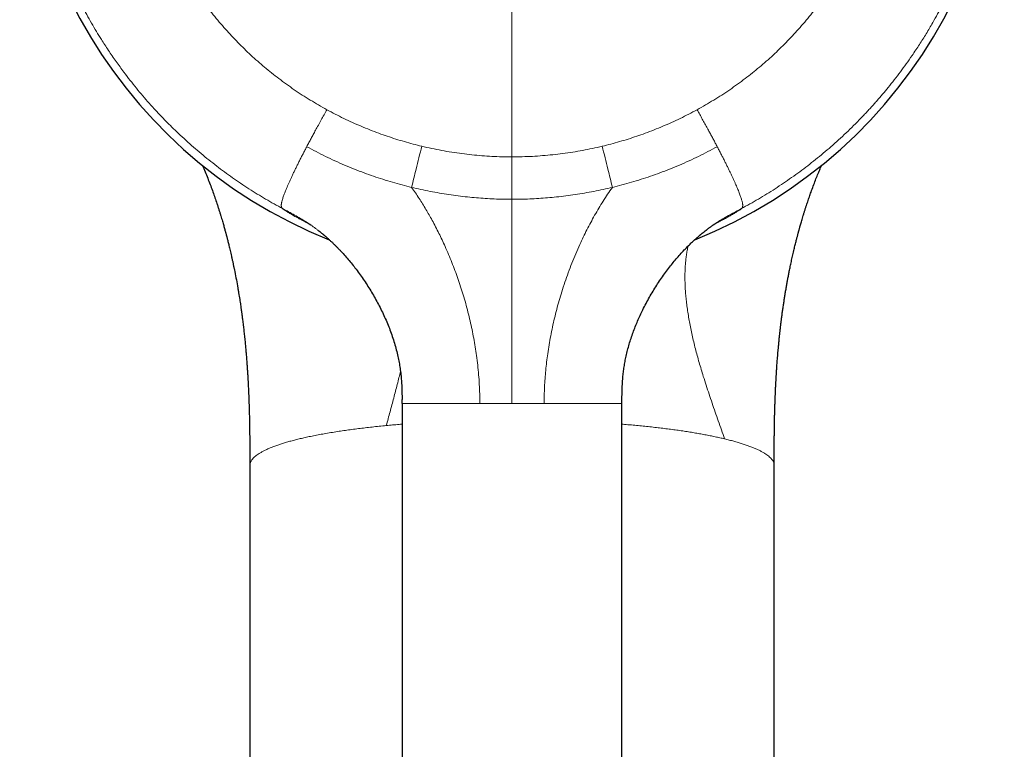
# Model space of a CAD drawing. Header units: millimetres. Extents: x 8 to 817, y 12 to 837.
# Tile 2 of 70: x 360 to 418, y 237 to 280. Entities that reach past the tile are written whole.
import ezdxf

# ---------------------------------------------------------------- set-up
doc = ezdxf.new("R2010")
doc.units = ezdxf.units.MM

msp = doc.modelspace()

# ---------------------------------------------------------------- linework, layer by layer
at = {"color": 252, "linetype": 'Continuous', "lineweight": 0}
for p, q in [((389.029, 272.186), (389.029, 316.357)), ((389.029, 272.186), (389.029, 269.679)), ((389.029, 269.679), (389.029, 257.61))]:
    msp.add_line(p, q, dxfattribs=at)
at = {"color": 7, "linetype": 'Continuous', "lineweight": 30}
for p, q in [((382.529, 257.61), (382.529, 257.851)), ((395.529, 257.61), (395.53, 257.851)), ((382.529, 257.61), (382.529, 185.82)), ((395.529, 185.82), (395.529, 257.61)), ((373.529, 253.945), (373.529, 181.266)), ((404.529, 181.266), (404.529, 253.945))]:
    msp.add_line(p, q, dxfattribs=at)
msp.add_arc((389.029, 294.31), 29.1, 291.78167, 248.20919, dxfattribs=at)
at = {"color": 252, "linetype": 'Continuous', "lineweight": 0}
for points, knots in [([(375.47, 269.128), (375.302, 269.219), (374.966, 269.402), (374.466, 269.691), (373.97, 269.99), (373.477, 270.301), (372.991, 270.622), (372.511, 270.952), (372.039, 271.292), (371.571, 271.644), (371.109, 272.006), (370.651, 272.38), (370.199, 272.766), (369.752, 273.163), (369.329, 273.555), (368.93, 273.94), (368.651, 274.219), (368.471, 274.404), (368.387, 274.49), (368.304, 274.577), (368.221, 274.664), (368.138, 274.751), (368.056, 274.84), (367.87, 275.039), (367.583, 275.356), (367.201, 275.795), (366.825, 276.246), (366.454, 276.709), (366.133, 277.128), (365.857, 277.5), (365.626, 277.822), (365.398, 278.149), (365.176, 278.477), (364.963, 278.8), (364.725, 279.173), (364.461, 279.601), (364.171, 280.094), (363.887, 280.598), (363.622, 281.094), (363.374, 281.58), (363.152, 282.035), (363.002, 282.354), (362.921, 282.534), (362.895, 282.59), (362.87, 282.646), (362.844, 282.703), (362.819, 282.76), (362.74, 282.937), (362.61, 283.24), (362.431, 283.672), (362.257, 284.114), (362.087, 284.567), (361.923, 285.031), (361.77, 285.485), (361.629, 285.93), (361.499, 286.363), (361.405, 286.695), (361.343, 286.921), (361.311, 287.04), (361.28, 287.159), (361.251, 287.27), (361.201, 287.467), (361.135, 287.736), (361.053, 288.09), (360.977, 288.438), (360.903, 288.797), (360.832, 289.167), (360.764, 289.547), (360.702, 289.922), (360.646, 290.291), (360.596, 290.652), (360.555, 290.979), (360.522, 291.27), (360.497, 291.512), (360.48, 291.68), (360.472, 291.772), (360.47, 291.797), (360.467, 291.823), (360.465, 291.848), (360.463, 291.874), (360.46, 291.899), (360.454, 291.975), (360.443, 292.105), (360.428, 292.295), (360.414, 292.498), (360.401, 292.714), (360.388, 292.944), (360.377, 293.187), (360.369, 293.393), (360.364, 293.558), (360.36, 293.678), (360.358, 293.801), (360.355, 293.926), (360.353, 294.054), (360.352, 294.185), (360.351, 294.361), (360.352, 294.576), (360.354, 294.823), (360.359, 295.057), (360.365, 295.276), (360.372, 295.481), (360.38, 295.674), (360.388, 295.855), (360.397, 296.025), (360.407, 296.182), (360.416, 296.322), (360.424, 296.444), (360.43, 296.523), (360.434, 296.567), (360.434, 296.58), (360.435, 296.592), (360.436, 296.605), (360.437, 296.617), (360.438, 296.63), (360.442, 296.682), (360.453, 296.817), (360.472, 297.031), (360.503, 297.346), (360.543, 297.715), (360.595, 298.134), (360.651, 298.541), (360.712, 298.936), (360.776, 299.32), (360.841, 299.678), (360.905, 300.011), (360.969, 300.319), (361.04, 300.649), (361.095, 300.888), (361.131, 301.04), (361.14, 301.076), (361.149, 301.113), (361.157, 301.149), (361.166, 301.185), (361.175, 301.221), (361.184, 301.257), (361.232, 301.452), (361.322, 301.803), (361.462, 302.306), (361.608, 302.798), (361.76, 303.28), (361.918, 303.75), (362.064, 304.161), (362.195, 304.515), (362.309, 304.814), (362.426, 305.108), (362.544, 305.397), (362.668, 305.691), (362.8, 305.994), (362.976, 306.386), (363.194, 306.852), (363.458, 307.385), (363.73, 307.906), (363.997, 308.395), (364.259, 308.854), (364.449, 309.173), (364.575, 309.378), (364.633, 309.472), (364.691, 309.566), (364.749, 309.66), (364.808, 309.753), (364.867, 309.845), (365.017, 310.079), (365.262, 310.449), (365.608, 310.95), (365.961, 311.439), (366.321, 311.916), (366.662, 312.348), (366.981, 312.739), (367.277, 313.089), (367.578, 313.433), (367.889, 313.778), (368.237, 314.152), (368.624, 314.551), (369.044, 314.968), (369.47, 315.374), (369.885, 315.752), (370.286, 316.105), (370.579, 316.354), (370.778, 316.518), (370.88, 316.602), (370.983, 316.686), (371.085, 316.769), (371.188, 316.851), (371.418, 317.033), (371.778, 317.309), (372.272, 317.673), (372.772, 318.025), (373.277, 318.365), (373.785, 318.691), (374.294, 319.003), (374.804, 319.302), (375.319, 319.589), (375.838, 319.864), (376.36, 320.128), (376.885, 320.38), (377.414, 320.62), (377.848, 320.807), (378.185, 320.947), (378.425, 321.044), (378.665, 321.138), (378.906, 321.23), (379.147, 321.32), (379.388, 321.407), (379.74, 321.531), (380.204, 321.686), (380.781, 321.866), (381.362, 322.034), (381.946, 322.19), (382.528, 322.331), (383.11, 322.46), (383.689, 322.576), (384.27, 322.68), (384.856, 322.773), (385.448, 322.853), (386.044, 322.922), (386.641, 322.978), (387.238, 323.022), (387.835, 323.053), (388.432, 323.072), (388.83, 323.075), (389.029, 323.076)], [0, 0, 0, 0, 0.007505, 0.015055, 0.022648, 0.030286, 0.037968, 0.045556, 0.053186, 0.06086, 0.068577, 0.076337, 0.08414, 0.091986, 0.099875, 0.106854, 0.113866, 0.115445, 0.117025, 0.118607, 0.120191, 0.121777, 0.123364, 0.124953, 0.132544, 0.140207, 0.147941, 0.155746, 0.163623, 0.16882, 0.174047, 0.179304, 0.184593, 0.189706, 0.194618, 0.202066, 0.209612, 0.217256, 0.224996, 0.231889, 0.238856, 0.245051, 0.245866, 0.246682, 0.2475, 0.248318, 0.249138, 0.249958, 0.256028, 0.262206, 0.268493, 0.274887, 0.28139, 0.288001, 0.293908, 0.299899, 0.305975, 0.307592, 0.309216, 0.310846, 0.312476, 0.313759, 0.318912, 0.323493, 0.328208, 0.333057, 0.338039, 0.343156, 0.348407, 0.353138, 0.357973, 0.362912, 0.366229, 0.369591, 0.372586, 0.372925, 0.373264, 0.373603, 0.373943, 0.374283, 0.374624, 0.374965, 0.377303, 0.379819, 0.382514, 0.385386, 0.388436, 0.391664, 0.395071, 0.396626, 0.398216, 0.39984, 0.401499, 0.403192, 0.404919, 0.406723, 0.410172, 0.413455, 0.416572, 0.419448, 0.422167, 0.424728, 0.427131, 0.429377, 0.431465, 0.433396, 0.434934, 0.436356, 0.436526, 0.436694, 0.436861, 0.437026, 0.437189, 0.43735, 0.437548, 0.439266, 0.442713, 0.446111, 0.451847, 0.457437, 0.462881, 0.468179, 0.473332, 0.478338, 0.482623, 0.486794, 0.490853, 0.496037, 0.496536, 0.497032, 0.497527, 0.49802, 0.498511, 0.499, 0.499487, 0.499972, 0.506991, 0.513896, 0.520689, 0.527368, 0.533934, 0.540386, 0.544668, 0.548899, 0.553078, 0.557206, 0.561282, 0.565733, 0.570327, 0.578287, 0.586146, 0.593906, 0.601564, 0.608221, 0.6148, 0.616266, 0.617728, 0.619187, 0.620641, 0.622092, 0.623538, 0.624981, 0.633077, 0.641099, 0.649048, 0.656924, 0.664727, 0.670806, 0.67684, 0.682829, 0.688859, 0.695164, 0.702998, 0.71078, 0.718511, 0.726189, 0.732904, 0.739579, 0.74132, 0.743059, 0.744795, 0.746529, 0.748259, 0.749987, 0.758068, 0.766115, 0.774131, 0.782114, 0.790065, 0.797843, 0.80559, 0.813306, 0.820992, 0.828646, 0.83627, 0.843863, 0.851426, 0.854812, 0.858192, 0.861565, 0.864932, 0.868293, 0.871649, 0.874998, 0.882916, 0.890823, 0.898719, 0.906605, 0.914481, 0.922205, 0.929919, 0.937624, 0.945318, 0.95316, 0.960991, 0.968812, 0.976624, 0.984426, 0.992218, 1, 1, 1, 1]), ([(389.029, 323.076), (389.228, 323.075), (389.625, 323.072), (390.22, 323.053), (390.816, 323.022), (391.412, 322.979), (392.004, 322.923), (392.592, 322.856), (393.175, 322.777), (393.758, 322.685), (394.339, 322.582), (394.919, 322.467), (395.496, 322.339), (396.072, 322.2), (396.54, 322.076), (396.901, 321.975), (397.157, 321.9), (397.413, 321.823), (397.668, 321.744), (397.922, 321.663), (398.176, 321.579), (398.528, 321.458), (398.977, 321.297), (399.523, 321.089), (400.067, 320.869), (400.608, 320.637), (401.142, 320.394), (401.671, 320.141), (402.193, 319.878), (402.712, 319.603), (403.227, 319.317), (403.738, 319.019), (404.244, 318.709), (404.746, 318.388), (405.223, 318.068), (405.675, 317.752), (405.992, 317.522), (406.198, 317.369), (406.293, 317.297), (406.388, 317.225), (406.483, 317.153), (406.578, 317.08), (406.672, 317.006), (406.882, 316.842), (407.207, 316.581), (407.641, 316.218), (408.072, 315.843), (408.499, 315.457), (408.918, 315.061), (409.33, 314.656), (409.735, 314.243), (410.134, 313.818), (410.527, 313.381), (410.914, 312.934), (411.295, 312.475), (411.669, 312.005), (412.02, 311.543), (412.35, 311.09), (412.577, 310.768), (412.718, 310.561), (412.778, 310.473), (412.838, 310.384), (412.897, 310.295), (412.956, 310.206), (413.015, 310.117), (413.074, 310.027), (413.215, 309.809), (413.437, 309.456), (413.734, 308.964), (414.025, 308.46), (414.309, 307.943), (414.538, 307.504), (414.717, 307.149), (414.848, 306.881), (414.977, 306.61), (415.104, 306.336), (415.229, 306.059), (415.347, 305.791), (415.458, 305.531), (415.584, 305.228), (415.728, 304.869), (415.888, 304.451), (416.045, 304.023), (416.197, 303.586), (416.349, 303.124), (416.5, 302.636), (416.643, 302.142), (416.735, 301.801), (416.784, 301.616), (416.796, 301.57), (416.807, 301.524), (416.819, 301.478), (416.831, 301.431), (416.843, 301.385), (416.854, 301.339), (416.891, 301.192), (416.951, 300.942), (417.033, 300.581), (417.113, 300.207), (417.191, 299.819), (417.265, 299.417), (417.336, 299.001), (417.403, 298.567), (417.466, 298.115), (417.524, 297.645), (417.56, 297.299), (417.581, 297.083), (417.589, 297.001), (417.596, 296.919), (417.603, 296.836), (417.61, 296.753), (417.616, 296.678), (417.621, 296.616), (417.626, 296.549), (417.632, 296.466), (417.64, 296.359), (417.648, 296.235), (417.657, 296.091), (417.666, 295.927), (417.675, 295.75), (417.683, 295.562), (417.691, 295.362), (417.697, 295.15), (417.702, 294.943), (417.705, 294.743), (417.707, 294.551), (417.707, 294.357), (417.706, 294.166), (417.704, 293.982), (417.701, 293.806), (417.696, 293.594), (417.688, 293.35), (417.677, 293.079), (417.664, 292.823), (417.65, 292.591), (417.636, 292.383), (417.623, 292.204), (417.613, 292.085), (417.608, 292.023), (417.607, 292.006), (417.606, 291.99), (417.604, 291.973), (417.603, 291.957), (417.601, 291.941), (417.587, 291.77), (417.556, 291.447), (417.503, 290.978), (417.445, 290.522), (417.381, 290.079), (417.312, 289.648), (417.238, 289.231), (417.161, 288.823), (417.079, 288.424), (416.993, 288.036), (416.926, 287.75), (416.88, 287.561), (416.856, 287.465), (416.832, 287.37), (416.806, 287.267), (416.748, 287.04), (416.652, 286.688), (416.518, 286.222), (416.377, 285.761), (416.23, 285.309), (416.078, 284.866), (415.916, 284.418), (415.744, 283.966), (415.569, 283.529), (415.444, 283.231), (415.373, 283.067), (415.352, 283.017), (415.33, 282.966), (415.308, 282.916), (415.286, 282.866), (415.188, 282.644), (415.011, 282.253), (414.745, 281.701), (414.472, 281.162), (414.191, 280.634), (413.935, 280.178), (413.708, 279.789), (413.512, 279.464), (413.315, 279.144), (413.111, 278.825), (412.9, 278.502), (412.641, 278.12), (412.337, 277.686), (411.986, 277.208), (411.629, 276.741), (411.28, 276.304), (410.941, 275.894), (410.692, 275.605), (410.523, 275.413), (410.436, 275.315), (410.349, 275.217), (410.261, 275.12), (410.173, 275.024), (409.974, 274.808), (409.66, 274.476), (409.226, 274.036), (408.785, 273.608), (408.337, 273.191), (407.886, 272.789), (407.431, 272.4), (406.974, 272.026), (406.511, 271.662), (406.04, 271.308), (405.562, 270.963), (405.076, 270.627), (404.586, 270.304), (404.092, 269.992), (403.594, 269.692), (403.094, 269.403), (402.756, 269.22), (402.588, 269.128)], [0, 0, 0, 0, 0.007765, 0.01554, 0.023325, 0.031119, 0.038923, 0.046598, 0.054282, 0.061976, 0.06968, 0.077394, 0.085118, 0.092852, 0.100596, 0.104076, 0.107559, 0.111044, 0.11453, 0.118019, 0.12151, 0.125003, 0.132606, 0.140241, 0.147907, 0.155605, 0.163334, 0.170957, 0.178609, 0.186293, 0.194008, 0.201753, 0.209529, 0.217337, 0.225175, 0.232099, 0.239046, 0.240609, 0.242174, 0.243739, 0.245306, 0.246874, 0.248443, 0.250013, 0.257386, 0.264822, 0.27232, 0.27988, 0.287503, 0.295051, 0.302659, 0.310327, 0.318056, 0.325845, 0.333695, 0.341605, 0.349575, 0.356639, 0.36375, 0.365152, 0.366557, 0.367963, 0.36937, 0.37078, 0.372191, 0.373604, 0.375019, 0.382497, 0.390078, 0.397764, 0.405553, 0.413447, 0.417362, 0.421302, 0.425267, 0.429257, 0.433272, 0.437313, 0.440889, 0.444477, 0.450299, 0.456222, 0.462246, 0.468371, 0.474597, 0.481561, 0.488647, 0.494983, 0.495611, 0.496239, 0.496868, 0.497498, 0.49813, 0.498761, 0.499394, 0.500028, 0.504746, 0.509637, 0.514702, 0.519941, 0.525354, 0.53094, 0.5367, 0.542795, 0.549072, 0.555533, 0.556617, 0.557705, 0.558799, 0.559897, 0.561001, 0.562109, 0.562886, 0.563476, 0.564788, 0.566202, 0.56772, 0.569743, 0.571924, 0.574262, 0.576758, 0.579412, 0.582223, 0.585192, 0.587635, 0.590176, 0.592814, 0.595362, 0.597769, 0.600107, 0.602378, 0.606188, 0.60979, 0.613185, 0.616372, 0.619005, 0.621476, 0.623518, 0.62374, 0.62396, 0.624178, 0.624395, 0.62461, 0.624823, 0.625035, 0.631446, 0.637697, 0.643788, 0.64972, 0.655493, 0.661106, 0.666559, 0.671993, 0.677258, 0.682355, 0.683673, 0.684979, 0.686274, 0.687561, 0.689196, 0.695563, 0.702046, 0.708433, 0.714724, 0.720918, 0.727016, 0.733613, 0.740093, 0.7457, 0.746427, 0.747153, 0.747878, 0.748601, 0.749322, 0.750042, 0.758234, 0.766325, 0.774315, 0.782204, 0.789992, 0.795037, 0.800039, 0.804998, 0.809913, 0.814994, 0.820285, 0.828163, 0.835972, 0.843713, 0.851384, 0.858078, 0.864719, 0.86645, 0.868176, 0.8699, 0.871619, 0.873335, 0.875047, 0.883218, 0.891345, 0.899426, 0.907462, 0.915454, 0.923259, 0.931021, 0.93874, 0.946416, 0.954204, 0.961948, 0.969647, 0.977302, 0.984912, 0.992478, 1, 1, 1, 1]), ([(389.029, 316.357), (388.844, 316.355), (388.474, 316.353), (387.92, 316.332), (387.367, 316.299), (386.815, 316.252), (386.264, 316.192), (385.714, 316.118), (385.18, 316.033), (384.663, 315.939), (384.164, 315.836), (383.668, 315.723), (383.174, 315.598), (382.682, 315.462), (382.178, 315.31), (381.661, 315.142), (381.134, 314.955), (380.612, 314.756), (380.095, 314.544), (379.583, 314.319), (379.076, 314.081), (378.587, 313.837), (378.116, 313.588), (377.666, 313.336), (377.221, 313.073), (376.783, 312.801), (376.35, 312.519), (375.91, 312.217), (375.463, 311.894), (375.01, 311.549), (374.567, 311.193), (374.133, 310.827), (373.708, 310.449), (373.292, 310.059), (372.913, 309.686), (372.571, 309.333), (372.264, 309.003), (371.963, 308.667), (371.67, 308.325), (371.383, 307.977), (371.104, 307.623), (370.806, 307.228), (370.491, 306.792), (370.164, 306.313), (369.851, 305.826), (369.55, 305.331), (369.263, 304.827), (368.988, 304.315), (368.732, 303.809), (368.497, 303.309), (368.28, 302.818), (368.075, 302.323), (367.883, 301.822), (367.702, 301.317), (367.537, 300.813), (367.385, 300.312), (367.247, 299.814), (367.121, 299.313), (367.007, 298.809), (366.905, 298.303), (366.815, 297.794), (366.737, 297.282), (366.67, 296.758), (366.615, 296.223), (366.573, 295.679), (366.544, 295.135), (366.529, 294.59), (366.528, 294.043), (366.541, 293.504), (366.566, 292.972), (366.604, 292.449), (366.654, 291.927), (366.717, 291.406), (366.793, 290.887), (366.881, 290.369), (366.983, 289.852), (367.098, 289.328), (367.229, 288.799), (367.375, 288.265), (367.535, 287.736), (367.708, 287.21), (367.895, 286.688), (368.092, 286.177), (368.3, 285.679), (368.516, 285.193), (368.743, 284.713), (368.982, 284.239), (369.233, 283.77), (369.496, 283.306), (369.77, 282.849), (370.06, 282.39), (370.366, 281.932), (370.688, 281.474), (371.022, 281.025), (371.368, 280.584), (371.725, 280.151), (372.088, 279.734), (372.456, 279.331), (372.827, 278.944), (373.208, 278.565), (373.597, 278.196), (373.996, 277.837), (374.403, 277.486), (374.82, 277.145), (375.251, 276.808), (375.698, 276.477), (376.159, 276.153), (376.628, 275.84), (377.106, 275.54), (377.591, 275.25), (377.92, 275.066), (378.085, 274.975)], [0, 0, 0, 0, 0.009363, 0.018716, 0.028064, 0.037413, 0.046769, 0.056138, 0.065535, 0.074145, 0.082748, 0.091351, 0.099956, 0.108568, 0.117191, 0.126661, 0.136119, 0.145572, 0.155024, 0.164483, 0.173953, 0.183497, 0.192254, 0.201006, 0.209755, 0.218508, 0.227269, 0.236042, 0.245718, 0.255383, 0.265042, 0.274701, 0.284367, 0.294046, 0.303821, 0.311515, 0.319203, 0.326888, 0.334575, 0.342265, 0.349962, 0.357669, 0.367595, 0.377508, 0.387415, 0.397322, 0.407236, 0.417165, 0.427186, 0.436385, 0.445577, 0.454766, 0.463958, 0.473159, 0.482374, 0.49126, 0.500134, 0.509002, 0.517867, 0.526736, 0.535612, 0.544501, 0.55346, 0.562843, 0.572219, 0.581592, 0.590968, 0.600353, 0.609753, 0.618787, 0.627809, 0.636825, 0.645838, 0.654855, 0.663881, 0.67292, 0.682002, 0.691509, 0.701008, 0.710504, 0.720003, 0.729511, 0.739034, 0.748157, 0.757268, 0.766371, 0.775472, 0.784575, 0.793687, 0.802812, 0.811956, 0.821525, 0.831086, 0.840644, 0.850205, 0.859776, 0.869363, 0.878519, 0.887661, 0.896796, 0.905929, 0.915065, 0.924209, 0.933367, 0.942527, 0.952109, 0.961682, 0.971251, 0.980823, 0.990404, 1, 1, 1, 1]), ([(389.029, 316.357), (389.214, 316.355), (389.584, 316.353), (390.138, 316.332), (390.691, 316.299), (391.243, 316.252), (391.794, 316.192), (392.345, 316.118), (392.879, 316.033), (393.396, 315.939), (393.895, 315.836), (394.391, 315.722), (394.885, 315.598), (395.376, 315.462), (395.881, 315.31), (396.397, 315.141), (396.925, 314.955), (397.447, 314.755), (397.964, 314.543), (398.475, 314.319), (398.983, 314.081), (399.472, 313.837), (399.942, 313.587), (400.393, 313.335), (400.838, 313.073), (401.276, 312.801), (401.708, 312.519), (402.148, 312.216), (402.596, 311.893), (403.049, 311.549), (403.492, 311.193), (403.926, 310.826), (404.35, 310.449), (404.766, 310.059), (405.163, 309.668), (405.54, 309.278), (405.896, 308.891), (406.243, 308.496), (406.581, 308.093), (406.909, 307.682), (407.223, 307.268), (407.525, 306.851), (407.813, 306.433), (408.091, 306.009), (408.359, 305.578), (408.617, 305.142), (408.865, 304.7), (409.104, 304.25), (409.336, 303.786), (409.562, 303.308), (409.779, 302.818), (409.983, 302.322), (410.176, 301.822), (410.356, 301.317), (410.522, 300.813), (410.673, 300.312), (410.811, 299.813), (410.937, 299.312), (411.051, 298.809), (411.153, 298.303), (411.243, 297.794), (411.321, 297.282), (411.388, 296.758), (411.443, 296.223), (411.486, 295.679), (411.514, 295.134), (411.529, 294.589), (411.53, 294.043), (411.517, 293.504), (411.492, 292.972), (411.454, 292.448), (411.404, 291.926), (411.341, 291.405), (411.265, 290.886), (411.177, 290.368), (411.076, 289.852), (410.96, 289.328), (410.829, 288.798), (410.683, 288.265), (410.523, 287.735), (410.35, 287.209), (410.163, 286.688), (409.966, 286.177), (409.758, 285.679), (409.542, 285.193), (409.315, 284.713), (409.076, 284.238), (408.825, 283.769), (408.562, 283.306), (408.288, 282.849), (407.998, 282.39), (407.692, 281.931), (407.369, 281.474), (407.035, 281.024), (406.69, 280.584), (406.333, 280.151), (405.97, 279.734), (405.602, 279.331), (405.231, 278.943), (404.85, 278.565), (404.461, 278.196), (404.062, 277.836), (403.655, 277.486), (403.238, 277.145), (402.807, 276.808), (402.36, 276.477), (401.899, 276.153), (401.43, 275.84), (400.952, 275.54), (400.467, 275.25), (400.138, 275.066), (399.973, 274.975)], [0, 0, 0, 0, 0.009366, 0.018721, 0.02807, 0.037419, 0.046773, 0.056138, 0.065539, 0.074153, 0.082759, 0.091362, 0.099965, 0.108573, 0.117192, 0.126667, 0.136129, 0.145583, 0.155034, 0.16449, 0.173955, 0.183501, 0.192263, 0.201016, 0.209766, 0.218517, 0.227274, 0.236042, 0.245724, 0.255393, 0.265053, 0.274711, 0.284374, 0.294048, 0.303825, 0.312805, 0.321775, 0.330742, 0.33971, 0.348684, 0.357669, 0.36636, 0.375039, 0.383711, 0.392379, 0.401048, 0.409723, 0.418408, 0.427191, 0.436394, 0.445588, 0.454777, 0.463968, 0.473165, 0.482374, 0.491265, 0.500143, 0.509013, 0.517879, 0.526746, 0.535618, 0.544502, 0.553465, 0.562852, 0.57223, 0.581603, 0.590977, 0.600359, 0.609753, 0.618792, 0.627818, 0.636835, 0.645849, 0.654864, 0.663886, 0.67292, 0.682006, 0.691518, 0.701018, 0.710514, 0.720012, 0.729516, 0.739034, 0.748163, 0.757277, 0.766382, 0.775482, 0.784584, 0.793693, 0.802812, 0.811961, 0.821534, 0.831096, 0.840655, 0.850214, 0.859782, 0.869364, 0.878524, 0.88767, 0.896807, 0.90594, 0.915074, 0.924215, 0.933368, 0.94253, 0.952114, 0.961687, 0.971256, 0.980827, 0.990407, 1, 1, 1, 1]), ([(378.085, 274.975), (378.029, 274.874), (377.918, 274.672), (377.75, 274.368), (377.583, 274.063), (377.428, 273.779), (377.285, 273.515), (377.154, 273.273), (377.025, 273.031), (376.94, 272.869), (376.897, 272.789)], [0, 0, 0, 0, 0.139943, 0.279994, 0.42013, 0.560255, 0.670287, 0.780235, 0.890123, 1, 1, 1, 1]), ([(378.085, 274.975), (378.25, 274.886), (378.58, 274.709), (379.084, 274.459), (379.592, 274.22), (380.108, 273.994), (380.628, 273.781), (381.145, 273.584), (381.655, 273.404), (382.16, 273.238), (382.668, 273.085), (383.18, 272.943), (383.524, 272.858), (383.696, 272.816)], [0, 0, 0, 0, 0.0933889, 0.1866864, 0.2799514, 0.3732426, 0.4666188, 0.5600485, 0.6480414, 0.7359837, 0.8239247, 0.9119137, 1, 1, 1, 1]), ([(399.973, 274.975), (399.808, 274.886), (399.478, 274.709), (398.974, 274.458), (398.466, 274.22), (397.951, 273.994), (397.43, 273.781), (396.913, 273.584), (396.403, 273.404), (395.898, 273.238), (395.39, 273.085), (394.878, 272.943), (394.534, 272.858), (394.362, 272.816)], [0, 0, 0, 0, 0.093422, 0.186737, 0.280004, 0.373283, 0.466632, 0.560071, 0.648086, 0.736037, 0.823974, 0.911945, 1, 1, 1, 1]), ([(399.973, 274.975), (400.024, 274.883), (400.125, 274.699), (400.278, 274.423), (400.429, 274.148), (400.569, 273.891), (400.699, 273.654), (400.817, 273.435), (400.933, 273.218), (401.048, 273.003), (401.123, 272.86), (401.161, 272.789)], [0, 0, 0, 0, 0.127533, 0.254806, 0.381553, 0.507521, 0.607591, 0.706932, 0.805476, 0.903174, 1, 1, 1, 1]), ([(376.897, 272.789), (376.86, 272.718), (376.786, 272.576), (376.677, 272.365), (376.569, 272.155), (376.464, 271.948), (376.362, 271.744), (376.263, 271.544), (376.168, 271.348), (376.077, 271.158), (375.991, 270.975), (375.91, 270.799), (375.835, 270.631), (375.765, 270.472), (375.702, 270.322), (375.644, 270.181), (375.593, 270.051), (375.548, 269.931), (375.509, 269.821), (375.476, 269.721), (375.449, 269.631), (375.427, 269.551), (375.411, 269.48), (375.399, 269.417), (375.392, 269.363), (375.389, 269.311), (375.391, 269.264), (375.4, 269.223), (375.413, 269.191), (375.43, 269.166), (375.449, 269.146), (375.463, 269.134), (375.47, 269.128)], [0, 0, 0, 0, 0.031249, 0.062499, 0.09375, 0.124997, 0.156236, 0.187466, 0.218689, 0.249907, 0.281124, 0.312344, 0.343569, 0.374795, 0.406023, 0.437253, 0.468486, 0.499722, 0.53096, 0.562199, 0.593441, 0.624691, 0.655951, 0.687218, 0.718493, 0.749772, 0.791482, 0.833195, 0.874905, 0.91661, 0.958307, 1, 1, 1, 1]), ([(376.897, 272.789), (377.08, 272.69), (377.445, 272.493), (378.001, 272.214), (378.565, 271.949), (379.134, 271.697), (379.709, 271.46), (380.279, 271.242), (380.843, 271.041), (381.4, 270.857), (381.962, 270.686), (382.528, 270.527), (382.908, 270.433), (383.098, 270.385)], [0, 0, 0, 0, 0.093237, 0.186544, 0.279892, 0.373218, 0.46649, 0.559758, 0.647765, 0.735837, 0.823926, 0.911984, 1, 1, 1, 1]), ([(383.696, 272.816), (383.64, 272.59), (383.529, 272.138), (383.373, 271.507), (383.229, 270.923), (383.142, 270.564), (383.098, 270.385)], [0, 0, 0, 0, 0.280002, 0.560051, 0.780047, 1, 1, 1, 1]), ([(383.696, 272.816), (383.893, 272.77), (384.285, 272.679), (384.877, 272.563), (385.47, 272.461), (386.066, 272.375), (386.66, 272.306), (387.252, 272.252), (387.843, 272.214), (388.435, 272.191), (388.831, 272.188), (389.029, 272.186)], [0, 0, 0, 0, 0.11237, 0.22446, 0.336351, 0.448124, 0.559858, 0.669639, 0.779539, 0.889634, 1, 1, 1, 1]), ([(389.029, 272.186), (389.231, 272.188), (389.634, 272.191), (390.237, 272.215), (390.838, 272.255), (391.437, 272.31), (392.031, 272.381), (392.62, 272.466), (393.203, 272.567), (393.784, 272.682), (394.169, 272.771), (394.362, 272.816)], [0, 0, 0, 0, 0.11237, 0.22446, 0.336351, 0.448123, 0.559857, 0.669639, 0.779539, 0.889634, 1, 1, 1, 1]), ([(394.362, 272.816), (394.418, 272.59), (394.53, 272.138), (394.685, 271.507), (394.829, 270.923), (394.917, 270.564), (394.96, 270.385)], [0, 0, 0, 0, 0.280002, 0.560051, 0.780047, 1, 1, 1, 1]), ([(401.161, 272.789), (400.978, 272.69), (400.614, 272.493), (400.057, 272.214), (399.494, 271.949), (398.924, 271.697), (398.349, 271.46), (397.779, 271.242), (397.216, 271.041), (396.658, 270.857), (396.096, 270.686), (395.53, 270.527), (395.15, 270.433), (394.96, 270.385)], [0, 0, 0, 0, 0.0932366, 0.1865445, 0.2798923, 0.3732182, 0.4664898, 0.5597577, 0.6477651, 0.7358366, 0.8239257, 0.9119838, 1, 1, 1, 1]), ([(401.161, 272.789), (401.198, 272.718), (401.272, 272.577), (401.38, 272.368), (401.486, 272.162), (401.588, 271.96), (401.687, 271.763), (401.782, 271.57), (401.873, 271.382), (401.961, 271.201), (402.043, 271.025), (402.121, 270.856), (402.195, 270.694), (402.263, 270.539), (402.326, 270.393), (402.384, 270.254), (402.437, 270.124), (402.484, 270.002), (402.525, 269.889), (402.561, 269.784), (402.592, 269.689), (402.617, 269.603), (402.637, 269.525), (402.652, 269.456), (402.662, 269.395), (402.668, 269.339), (402.668, 269.29), (402.664, 269.247), (402.655, 269.213), (402.642, 269.185), (402.626, 269.163), (402.607, 269.144), (402.595, 269.133), (402.588, 269.128)], [0, 0, 0, 0, 0.031205, 0.06213, 0.092787, 0.123195, 0.153379, 0.183367, 0.213193, 0.242894, 0.272509, 0.302079, 0.331647, 0.361255, 0.390945, 0.420757, 0.450729, 0.480897, 0.511292, 0.541943, 0.572873, 0.604098, 0.635632, 0.667481, 0.699644, 0.732114, 0.76958, 0.807399, 0.845529, 0.883916, 0.922501, 0.961218, 1, 1, 1, 1]), ([(383.098, 270.385), (383.174, 270.276), (383.324, 270.06), (383.54, 269.733), (383.745, 269.408), (383.941, 269.084), (384.129, 268.76), (384.32, 268.417), (384.514, 268.053), (384.71, 267.668), (384.897, 267.28), (385.088, 266.865), (385.282, 266.421), (385.476, 265.947), (385.659, 265.471), (385.831, 264.994), (385.992, 264.517), (386.146, 264.028), (386.292, 263.526), (386.429, 263.011), (386.554, 262.497), (386.667, 261.984), (386.768, 261.47), (386.857, 260.957), (386.936, 260.426), (387.004, 259.877), (387.06, 259.311), (387.099, 258.744), (387.124, 258.177), (387.128, 257.799), (387.129, 257.61)], [0, 0, 0, 0, 0.029259, 0.057926, 0.086098, 0.113866, 0.141313, 0.168515, 0.200349, 0.23203, 0.263631, 0.295206, 0.3328, 0.370395, 0.407934, 0.44529, 0.482284, 0.518876, 0.558405, 0.597595, 0.636508, 0.675197, 0.71371, 0.752088, 0.790364, 0.832383, 0.874342, 0.916259, 0.958145, 1, 1, 1, 1]), ([(383.098, 270.385), (383.279, 270.343), (383.64, 270.258), (384.186, 270.146), (384.735, 270.045), (385.287, 269.956), (385.841, 269.879), (386.387, 269.816), (386.923, 269.766), (387.449, 269.727), (387.975, 269.699), (388.502, 269.682), (388.854, 269.68), (389.029, 269.679)], [0, 0, 0, 0, 0.093203, 0.186455, 0.279774, 0.373156, 0.466582, 0.560023, 0.648111, 0.73616, 0.824156, 0.912097, 1, 1, 1, 1]), ([(394.96, 270.385), (394.78, 270.343), (394.419, 270.258), (393.873, 270.146), (393.323, 270.045), (392.771, 269.956), (392.217, 269.88), (391.671, 269.816), (391.135, 269.766), (390.609, 269.727), (390.082, 269.699), (389.556, 269.682), (389.205, 269.68), (389.029, 269.679)], [0, 0, 0, 0, 0.0931245, 0.1863422, 0.279665, 0.3730808, 0.4665601, 0.560062, 0.6482015, 0.7362857, 0.8242867, 0.9121902, 1, 1, 1, 1]), ([(394.96, 270.385), (394.867, 270.251), (394.68, 269.982), (394.414, 269.571), (394.158, 269.155), (393.914, 268.735), (393.679, 268.31), (393.455, 267.881), (393.241, 267.449), (393.02, 266.976), (392.793, 266.462), (392.565, 265.905), (392.351, 265.344), (392.152, 264.779), (391.974, 264.229), (391.814, 263.693), (391.671, 263.174), (391.54, 262.652), (391.422, 262.13), (391.315, 261.605), (391.221, 261.078), (391.141, 260.563), (391.076, 260.06), (391.023, 259.571), (390.981, 259.081), (390.952, 258.591), (390.933, 258.1), (390.93, 257.773), (390.929, 257.61)], [0, 0, 0, 0, 0.0360149, 0.0719317, 0.107745, 0.1434519, 0.1790517, 0.2145473, 0.249945, 0.2852555, 0.3295466, 0.3737582, 0.4178808, 0.4618913, 0.5057704, 0.5455366, 0.5851839, 0.6247226, 0.6641762, 0.7035844, 0.7430055, 0.7824973, 0.8187584, 0.855047, 0.891327, 0.9275724, 0.9637827, 1, 1, 1, 1]), ([(377.558, 267.85), (377.51, 267.888), (377.374, 267.993), (377.141, 268.157), (376.844, 268.355), (376.522, 268.553), (376.175, 268.751), (375.823, 268.94), (375.588, 269.066), (375.47, 269.128)], [0, 0, 0, 0, 0.074179, 0.211291, 0.348824, 0.511354, 0.674211, 0.837181, 1, 1, 1, 1]), ([(377.029, 268.231), (377.023, 268.233), (376.968, 268.261), (376.869, 268.312), (376.718, 268.389), (376.563, 268.471), (376.407, 268.555), (376.263, 268.635), (376.13, 268.709), (376.01, 268.779), (375.9, 268.843), (375.8, 268.905), (375.708, 268.962), (375.628, 269.014), (375.561, 269.059), (375.507, 269.098), (375.482, 269.118), (375.47, 269.128)], [0, 0, 0, 0, 0.005837, 0.060653, 0.115393, 0.186668, 0.257653, 0.328403, 0.398978, 0.469435, 0.539833, 0.61023, 0.687736, 0.765389, 0.843267, 0.921446, 1, 1, 1, 1]), ([(400.5, 267.851), (400.528, 267.872), (400.659, 267.976), (400.904, 268.149), (401.232, 268.367), (401.566, 268.571), (401.904, 268.762), (402.246, 268.946), (402.474, 269.067), (402.588, 269.128)], [0, 0, 0, 0, 0.04308, 0.205124, 0.366921, 0.525564, 0.683946, 0.842077, 1, 1, 1, 1]), ([(402.588, 269.128), (402.577, 269.119), (402.555, 269.101), (402.508, 269.067), (402.45, 269.027), (402.381, 268.981), (402.3, 268.93), (402.208, 268.874), (402.112, 268.816), (402.015, 268.759), (401.918, 268.704), (401.814, 268.645), (401.703, 268.584), (401.585, 268.519), (401.459, 268.452), (401.316, 268.376), (401.174, 268.303), (401.071, 268.252), (401.031, 268.232)], [0, 0, 0, 0, 0.071482, 0.142648, 0.213554, 0.284258, 0.354816, 0.425288, 0.495731, 0.551098, 0.606511, 0.662001, 0.717593, 0.773318, 0.829202, 0.885274, 0.955002, 1, 1, 1, 1]), ([(401.593, 255.521), (401.532, 255.697), (401.41, 256.049), (401.225, 256.578), (401.04, 257.106), (400.857, 257.635), (400.678, 258.163), (400.504, 258.69), (400.349, 259.179), (400.211, 259.628), (400.091, 260.037), (399.977, 260.445), (399.87, 260.849), (399.77, 261.25), (399.678, 261.648), (399.594, 262.041), (399.518, 262.429), (399.452, 262.812), (399.394, 263.189), (399.346, 263.559), (399.307, 263.922), (399.278, 264.278), (399.26, 264.616), (399.251, 264.936), (399.251, 265.239), (399.259, 265.534), (399.276, 265.821), (399.302, 266.1), (399.337, 266.377), (399.382, 266.65), (399.42, 266.829), (399.439, 266.916)], [0, 0, 0, 0, 0.043081, 0.08618, 0.129306, 0.172448, 0.21559, 0.258708, 0.301775, 0.33556, 0.369282, 0.402929, 0.436486, 0.469942, 0.503286, 0.536507, 0.569594, 0.602541, 0.635338, 0.667981, 0.700463, 0.732781, 0.764931, 0.794255, 0.823437, 0.852477, 0.881377, 0.91014, 0.93877, 0.969853, 1, 1, 1, 1]), ([(381.598, 256.307), (381.635, 256.443), (381.709, 256.714), (381.82, 257.121), (381.929, 257.527), (382.038, 257.933), (382.144, 258.338), (382.248, 258.741), (382.346, 259.131), (382.408, 259.385), (382.437, 259.506)], [0, 0, 0, 0, 0.127501, 0.254903, 0.382097, 0.508971, 0.635417, 0.761337, 0.886647, 1, 1, 1, 1]), ([(387.129, 257.61), (387.027, 257.61), (386.821, 257.61), (386.517, 257.61), (386.214, 257.61), (385.916, 257.61), (385.621, 257.61), (385.349, 257.61), (385.097, 257.61), (384.865, 257.61), (384.64, 257.61), (384.431, 257.61), (384.237, 257.61), (384.103, 257.61), (384.015, 257.61), (383.97, 257.61), (383.925, 257.61), (383.881, 257.61), (383.837, 257.61), (383.756, 257.61), (383.639, 257.61), (383.492, 257.61), (383.35, 257.61), (383.221, 257.61), (383.104, 257.61), (383.003, 257.61), (382.939, 257.61), (382.904, 257.61), (382.894, 257.61), (382.883, 257.61), (382.873, 257.61), (382.863, 257.61), (382.839, 257.61), (382.802, 257.61), (382.752, 257.61), (382.704, 257.61), (382.657, 257.61), (382.616, 257.61), (382.58, 257.61), (382.552, 257.61), (382.533, 257.61), (382.53, 257.61), (382.529, 257.61)], [0, 0, 0, 0, 0.038612, 0.077771, 0.117478, 0.157738, 0.198552, 0.239922, 0.275107, 0.310687, 0.346664, 0.38304, 0.415382, 0.448035, 0.456638, 0.465264, 0.47391, 0.482578, 0.491267, 0.499978, 0.531825, 0.564699, 0.5986, 0.633527, 0.665114, 0.697497, 0.726654, 0.730518, 0.734392, 0.738277, 0.742173, 0.74608, 0.749996, 0.769717, 0.791525, 0.815423, 0.841409, 0.869484, 0.899091, 0.930713, 0.964349, 1, 1, 1, 1]), ([(389.029, 257.61), (388.923, 257.61), (388.709, 257.61), (388.39, 257.61), (388.071, 257.61), (387.754, 257.61), (387.439, 257.61), (387.233, 257.61), (387.129, 257.61)], [0, 0, 0, 0, 0.165568, 0.331558, 0.497985, 0.664859, 0.832193, 1, 1, 1, 1]), ([(390.929, 257.61), (390.826, 257.61), (390.619, 257.61), (390.304, 257.61), (389.987, 257.61), (389.668, 257.61), (389.349, 257.61), (389.136, 257.61), (389.029, 257.61)], [0, 0, 0, 0, 0.167807, 0.335141, 0.502015, 0.668442, 0.834432, 1, 1, 1, 1]), ([(390.929, 257.61), (391.031, 257.61), (391.237, 257.61), (391.542, 257.61), (391.844, 257.61), (392.143, 257.61), (392.437, 257.61), (392.725, 257.61), (393.007, 257.61), (393.28, 257.61), (393.545, 257.61), (393.798, 257.61), (394.04, 257.61), (394.208, 257.61), (394.313, 257.61), (394.362, 257.61), (394.41, 257.61), (394.458, 257.61), (394.505, 257.61), (394.552, 257.61), (394.626, 257.61), (394.724, 257.61), (394.85, 257.61), (394.976, 257.61), (395.099, 257.61), (395.175, 257.61), (395.215, 257.61), (395.225, 257.61), (395.234, 257.61), (395.244, 257.61), (395.253, 257.61), (395.263, 257.61), (395.273, 257.61), (395.29, 257.61), (395.314, 257.61), (395.346, 257.61), (395.378, 257.61), (395.411, 257.61), (395.446, 257.61), (395.478, 257.61), (395.506, 257.61), (395.525, 257.61), (395.528, 257.61), (395.529, 257.61)], [0, 0, 0, 0, 0.038613, 0.077773, 0.117482, 0.157742, 0.198556, 0.239927, 0.281858, 0.324349, 0.367404, 0.411024, 0.455211, 0.499968, 0.51005, 0.520236, 0.530527, 0.540923, 0.551425, 0.562031, 0.572742, 0.602739, 0.633531, 0.671223, 0.710043, 0.74999, 0.753691, 0.757473, 0.761334, 0.765276, 0.769298, 0.7734, 0.777582, 0.781845, 0.795764, 0.810476, 0.829023, 0.848693, 0.869486, 0.899093, 0.930714, 0.96435, 1, 1, 1, 1]), ([(381.598, 256.307), (381.456, 256.293), (381.173, 256.266), (380.757, 256.222), (380.349, 256.175), (379.95, 256.127), (379.56, 256.076), (379.179, 256.024), (378.796, 255.967), (378.411, 255.906), (378.027, 255.842), (377.656, 255.774), (377.299, 255.705), (376.966, 255.636), (376.657, 255.567), (376.369, 255.499), (376.095, 255.429), (375.833, 255.358), (375.584, 255.285), (375.348, 255.211), (375.118, 255.133), (374.896, 255.052), (374.685, 254.966), (374.49, 254.879), (374.313, 254.792), (374.158, 254.705), (374.024, 254.621), (373.909, 254.539), (373.809, 254.456), (373.724, 254.373), (373.654, 254.289), (373.599, 254.205), (373.559, 254.118), (373.533, 254.031), (373.531, 253.973), (373.53, 253.945)], [0, 0, 0, 0, 0.029339, 0.058678, 0.088017, 0.117356, 0.146695, 0.176034, 0.205373, 0.237645, 0.269918, 0.30219, 0.334463, 0.366735, 0.396074, 0.425413, 0.454752, 0.484091, 0.51343, 0.542769, 0.572108, 0.60438, 0.636653, 0.668925, 0.701198, 0.733471, 0.76281, 0.792148, 0.821487, 0.850826, 0.880165, 0.909504, 0.938843, 0.971116, 1, 1, 1, 1]), ([(382.529, 256.388), (382.472, 256.383), (382.285, 256.369), (381.974, 256.342), (381.723, 256.319), (381.598, 256.307)], [0, 0, 0, 0, 0.181821, 0.59091, 1, 1, 1, 1]), ([(401.593, 255.521), (401.503, 255.542), (401.322, 255.585), (401.037, 255.647), (400.742, 255.708), (400.437, 255.768), (400.122, 255.825), (399.798, 255.881), (399.464, 255.936), (399.12, 255.988), (398.769, 256.039), (398.408, 256.088), (398.04, 256.135), (397.663, 256.181), (397.279, 256.224), (396.888, 256.265), (396.49, 256.305), (396.085, 256.342), (395.765, 256.37), (395.577, 256.384), (395.529, 256.388)], [0, 0, 0, 0, 0.057647, 0.115293, 0.17294, 0.230587, 0.288234, 0.34588, 0.403527, 0.461174, 0.518821, 0.576467, 0.634114, 0.691761, 0.749408, 0.807054, 0.864701, 0.922348, 0.979995, 1, 1, 1, 1]), ([(404.527, 253.945), (404.528, 253.953), (404.53, 253.99), (404.517, 254.058), (404.488, 254.148), (404.441, 254.236), (404.379, 254.322), (404.302, 254.406), (404.211, 254.49), (404.104, 254.573), (403.98, 254.657), (403.838, 254.741), (403.676, 254.827), (403.498, 254.912), (403.303, 254.995), (403.093, 255.078), (402.871, 255.157), (402.638, 255.234), (402.397, 255.308), (402.143, 255.381), (401.876, 255.452), (401.687, 255.498), (401.593, 255.521)], [0, 0, 0, 0, 0.013795, 0.06731, 0.120825, 0.17434, 0.224797, 0.275254, 0.325711, 0.376168, 0.426625, 0.48014, 0.533655, 0.58717, 0.640685, 0.6942, 0.747714, 0.798172, 0.848629, 0.899086, 0.949543, 1, 1, 1, 1])]:
    msp.add_open_spline(points, degree=3, knots=knots, dxfattribs=at)
at = {"color": 7, "linetype": 'Continuous', "lineweight": 30}
for points, knots in [([(370.729, 271.685), (370.743, 271.652), (370.812, 271.494), (370.929, 271.211), (371.078, 270.84), (371.218, 270.475), (371.349, 270.119), (371.471, 269.772), (371.57, 269.478), (371.649, 269.238), (371.709, 269.051), (371.765, 268.873), (371.817, 268.704), (371.865, 268.545), (371.909, 268.397), (371.949, 268.258), (371.986, 268.13), (372.019, 268.012), (372.049, 267.905), (372.076, 267.808), (372.096, 267.732), (372.112, 267.673), (372.125, 267.626), (372.137, 267.58), (372.15, 267.531), (372.167, 267.468), (372.187, 267.389), (372.212, 267.293), (372.239, 267.185), (372.269, 267.067), (372.301, 266.938), (372.335, 266.798), (372.371, 266.647), (372.409, 266.485), (372.448, 266.312), (372.488, 266.132), (372.528, 265.949), (372.567, 265.767), (372.605, 265.586), (372.662, 265.302), (372.736, 264.919), (372.806, 264.529), (372.856, 264.236), (372.888, 264.041), (372.918, 263.855), (372.945, 263.678), (372.971, 263.513), (372.99, 263.381), (373.005, 263.279), (373.015, 263.207), (373.024, 263.142), (373.032, 263.087), (373.039, 263.036), (373.046, 262.984), (373.055, 262.922), (373.066, 262.84), (373.08, 262.737), (373.096, 262.612), (373.114, 262.471), (373.133, 262.316), (373.152, 262.16), (373.17, 262.005), (373.187, 261.853), (373.205, 261.691), (373.223, 261.523), (373.245, 261.305), (373.27, 261.045), (373.297, 260.748), (373.322, 260.463), (373.343, 260.19), (373.363, 259.931), (373.38, 259.686), (373.395, 259.453), (373.409, 259.23), (373.421, 259.015), (373.432, 258.808), (373.442, 258.608), (373.452, 258.412), (373.458, 258.264), (373.463, 258.16), (373.465, 258.101), (373.467, 258.042), (373.47, 257.982), (373.472, 257.923), (373.474, 257.873), (373.475, 257.835), (373.476, 257.811), (373.477, 257.791), (373.478, 257.772), (373.478, 257.748), (373.48, 257.712), (373.481, 257.664), (373.483, 257.602), (373.486, 257.529), (373.488, 257.448), (373.492, 257.338), (373.496, 257.206), (373.5, 257.045), (373.504, 256.884), (373.507, 256.725), (373.51, 256.602), (373.511, 256.513), (373.513, 256.453), (373.514, 256.396), (373.515, 256.34), (373.515, 256.286), (373.516, 256.237), (373.517, 256.199), (373.517, 256.173), (373.517, 256.153), (373.518, 256.13), (373.518, 256.099), (373.519, 256.06), (373.519, 256.013), (373.52, 255.959), (373.521, 255.889), (373.522, 255.808), (373.523, 255.721), (373.524, 255.639), (373.524, 255.576), (373.524, 255.531), (373.525, 255.504), (373.525, 255.478), (373.525, 255.448), (373.525, 255.409), (373.526, 255.349), (373.526, 255.276), (373.527, 255.195), (373.527, 255.125), (373.527, 255.065), (373.528, 255.013), (373.528, 254.968), (373.528, 254.925), (373.528, 254.881), (373.528, 254.832), (373.528, 254.775), (373.529, 254.71), (373.529, 254.64), (373.529, 254.568), (373.529, 254.498), (373.529, 254.433), (373.529, 254.374), (373.529, 254.324), (373.529, 254.289), (373.529, 254.265), (373.529, 254.246), (373.529, 254.22), (373.529, 254.184), (373.529, 254.138), (373.529, 254.082), (373.529, 254.017), (373.529, 253.97), (373.529, 253.945)], [0, 0, 0, 0, 0.005898, 0.02849, 0.050562, 0.072078, 0.093004, 0.113306, 0.132952, 0.144211, 0.155096, 0.165407, 0.175134, 0.184267, 0.1928, 0.200726, 0.208037, 0.214832, 0.220982, 0.226482, 0.23133, 0.234042, 0.236648, 0.239267, 0.241959, 0.24512, 0.249935, 0.255473, 0.26161, 0.268347, 0.27569, 0.28364, 0.292201, 0.301378, 0.311173, 0.321513, 0.33188, 0.342175, 0.352397, 0.362542, 0.390042, 0.416931, 0.428146, 0.43916, 0.449608, 0.459445, 0.468669, 0.477278, 0.481574, 0.485685, 0.489333, 0.492405, 0.494902, 0.497795, 0.501217, 0.505199, 0.511409, 0.51843, 0.526264, 0.534911, 0.544371, 0.552374, 0.560878, 0.569884, 0.579388, 0.589012, 0.606195, 0.622685, 0.638482, 0.653583, 0.66799, 0.681463, 0.694265, 0.706521, 0.718378, 0.729837, 0.740897, 0.751562, 0.76229, 0.765515, 0.768776, 0.772072, 0.775403, 0.778768, 0.781816, 0.78367, 0.785047, 0.78595, 0.78688, 0.788232, 0.790006, 0.792783, 0.796204, 0.800265, 0.804914, 0.809597, 0.818464, 0.826896, 0.836369, 0.845234, 0.853522, 0.856918, 0.860223, 0.863436, 0.866559, 0.869592, 0.87246, 0.874709, 0.875854, 0.876778, 0.878057, 0.879776, 0.881933, 0.884529, 0.887561, 0.890897, 0.89609, 0.900969, 0.90554, 0.909786, 0.91164, 0.913129, 0.91434, 0.915972, 0.918177, 0.920954, 0.925928, 0.930446, 0.934376, 0.937723, 0.940511, 0.943014, 0.945323, 0.947714, 0.950316, 0.953483, 0.957208, 0.961178, 0.965186, 0.969231, 0.972801, 0.976222, 0.979044, 0.981249, 0.982122, 0.983036, 0.984485, 0.986491, 0.98905, 0.992159, 0.995811, 1, 1, 1, 1]), ([(404.529, 253.945), (404.529, 253.968), (404.529, 254.011), (404.529, 254.072), (404.529, 254.123), (404.529, 254.165), (404.529, 254.2), (404.529, 254.241), (404.529, 254.29), (404.529, 254.346), (404.529, 254.4), (404.529, 254.449), (404.529, 254.498), (404.529, 254.551), (404.53, 254.611), (404.53, 254.676), (404.53, 254.744), (404.53, 254.811), (404.53, 254.881), (404.53, 254.95), (404.531, 255.019), (404.531, 255.087), (404.531, 255.15), (404.532, 255.201), (404.532, 255.24), (404.532, 255.266), (404.532, 255.29), (404.532, 255.316), (404.532, 255.351), (404.533, 255.459), (404.534, 255.591), (404.536, 255.746), (404.537, 255.858), (404.538, 255.972), (404.54, 256.066), (404.541, 256.135), (404.541, 256.177), (404.542, 256.211), (404.542, 256.245), (404.543, 256.284), (404.544, 256.333), (404.545, 256.392), (404.546, 256.456), (404.547, 256.521), (404.548, 256.586), (404.55, 256.672), (404.552, 256.779), (404.555, 256.904), (404.558, 257.017), (404.56, 257.107), (404.562, 257.177), (404.563, 257.229), (404.565, 257.276), (404.566, 257.318), (404.567, 257.362), (404.569, 257.416), (404.571, 257.483), (404.574, 257.565), (404.577, 257.657), (404.581, 257.784), (404.587, 257.943), (404.593, 258.096), (404.598, 258.213), (404.601, 258.292), (404.605, 258.367), (404.608, 258.435), (404.61, 258.492), (404.612, 258.536), (404.614, 258.568), (404.615, 258.592), (404.616, 258.612), (404.617, 258.636), (404.619, 258.676), (404.622, 258.733), (404.626, 258.804), (404.63, 258.88), (404.634, 258.959), (404.639, 259.04), (404.643, 259.124), (404.649, 259.215), (404.655, 259.314), (404.661, 259.422), (404.668, 259.533), (404.676, 259.648), (404.684, 259.769), (404.694, 259.905), (404.705, 260.061), (404.719, 260.237), (404.734, 260.426), (404.75, 260.622), (404.768, 260.823), (404.787, 261.029), (404.807, 261.246), (404.826, 261.433), (404.842, 261.583), (404.853, 261.688), (404.863, 261.78), (404.872, 261.86), (404.88, 261.928), (404.886, 261.98), (404.89, 262.016), (404.892, 262.038), (404.894, 262.054), (404.896, 262.068), (404.898, 262.084), (404.9, 262.103), (404.903, 262.126), (404.907, 262.164), (404.914, 262.222), (404.924, 262.303), (404.935, 262.393), (404.947, 262.491), (404.96, 262.596), (404.975, 262.711), (404.991, 262.834), (405.008, 262.96), (405.026, 263.086), (405.043, 263.21), (405.067, 263.375), (405.097, 263.58), (405.135, 263.822), (405.174, 264.066), (405.215, 264.312), (405.258, 264.558), (405.3, 264.794), (405.343, 265.024), (405.387, 265.254), (405.437, 265.506), (405.494, 265.783), (405.559, 266.087), (405.63, 266.402), (405.69, 266.659), (405.737, 266.854), (405.768, 266.985), (405.8, 267.114), (405.831, 267.236), (405.86, 267.347), (405.884, 267.442), (405.906, 267.523), (405.923, 267.59), (405.938, 267.645), (405.95, 267.688), (405.958, 267.718), (405.963, 267.738), (405.968, 267.756), (405.974, 267.778), (405.982, 267.807), (405.992, 267.844), (406.007, 267.897), (406.027, 267.969), (406.053, 268.063), (406.083, 268.17), (406.118, 268.291), (406.157, 268.424), (406.2, 268.57), (406.248, 268.729), (406.3, 268.896), (406.353, 269.064), (406.421, 269.277), (406.505, 269.53), (406.605, 269.823), (406.714, 270.133), (406.834, 270.458), (406.964, 270.798), (407.072, 271.07), (407.156, 271.276), (407.214, 271.417), (407.269, 271.547), (407.307, 271.635), (407.327, 271.681), (407.329, 271.687)], [0, 0, 0, 0, 0.003897, 0.007267, 0.010104, 0.012404, 0.014251, 0.016106, 0.019176, 0.022431, 0.025466, 0.028169, 0.030659, 0.033668, 0.037137, 0.040675, 0.044667, 0.048696, 0.052651, 0.056526, 0.060337, 0.064103, 0.067727, 0.070748, 0.072578, 0.074044, 0.07515, 0.076447, 0.078382, 0.080957, 0.094484, 0.100575, 0.106787, 0.113147, 0.119626, 0.122373, 0.124684, 0.12656, 0.128144, 0.130269, 0.133069, 0.136328, 0.140043, 0.143704, 0.147271, 0.150743, 0.158147, 0.165068, 0.171414, 0.176953, 0.180187, 0.183053, 0.185582, 0.187895, 0.190159, 0.192885, 0.196744, 0.201304, 0.20653, 0.212005, 0.22228, 0.233, 0.237333, 0.241735, 0.246106, 0.249892, 0.253065, 0.255537, 0.257308, 0.258389, 0.259412, 0.260741, 0.262375, 0.266034, 0.270085, 0.274278, 0.278614, 0.283092, 0.287713, 0.292477, 0.298216, 0.30415, 0.310279, 0.316603, 0.323162, 0.33021, 0.339202, 0.348936, 0.359415, 0.370638, 0.381465, 0.392906, 0.404962, 0.417633, 0.42418, 0.430037, 0.435198, 0.439662, 0.443429, 0.446501, 0.448279, 0.449504, 0.450205, 0.450899, 0.451783, 0.452856, 0.454119, 0.455571, 0.459229, 0.463719, 0.46904, 0.474231, 0.480024, 0.486418, 0.493393, 0.500474, 0.507457, 0.514345, 0.521135, 0.53505, 0.54854, 0.561606, 0.575939, 0.589726, 0.602966, 0.615667, 0.628463, 0.641798, 0.658198, 0.675326, 0.693167, 0.711708, 0.719025, 0.726443, 0.733954, 0.741036, 0.747339, 0.752865, 0.757369, 0.761189, 0.764328, 0.766788, 0.768571, 0.76954, 0.770285, 0.771548, 0.773292, 0.775382, 0.777817, 0.782339, 0.787705, 0.793911, 0.800757, 0.808388, 0.816796, 0.825971, 0.835768, 0.845533, 0.855186, 0.872589, 0.889616, 0.906269, 0.926932, 0.947005, 0.9665, 0.975485, 0.983975, 0.991775, 0.998892, 1, 1, 1, 1]), ([(376.788, 268.384), (376.789, 268.384), (376.789, 268.384), (376.791, 268.383), (376.794, 268.381), (376.8, 268.377), (376.808, 268.373), (376.815, 268.368), (376.822, 268.364), (376.829, 268.359), (376.836, 268.355), (376.842, 268.351), (376.849, 268.347), (376.859, 268.341), (376.871, 268.333), (376.886, 268.324), (376.909, 268.309), (376.942, 268.288), (376.981, 268.262), (377.023, 268.234), (377.066, 268.206), (377.109, 268.177), (377.141, 268.155), (377.159, 268.143), (377.162, 268.141)], [0, 0, 0, 0, 0.056291, 0.123522, 0.195425, 0.273496, 0.325975, 0.378699, 0.425557, 0.466253, 0.500792, 0.531096, 0.558143, 0.58759, 0.619586, 0.654252, 0.693115, 0.738023, 0.789128, 0.840577, 0.891165, 0.940972, 0.990075, 1, 1, 1, 1]), ([(400.499, 267.852), (400.512, 267.862), (400.542, 267.884), (400.593, 267.923), (400.651, 267.966), (400.711, 268.01), (400.773, 268.055), (400.84, 268.102), (400.899, 268.143), (400.949, 268.177), (400.992, 268.206), (401.035, 268.234), (401.077, 268.262), (401.117, 268.288), (401.149, 268.309), (401.173, 268.324), (401.187, 268.333), (401.199, 268.341), (401.209, 268.347), (401.217, 268.352), (401.224, 268.356), (401.232, 268.361), (401.24, 268.366), (401.248, 268.371), (401.255, 268.376), (401.262, 268.38), (401.267, 268.383), (401.269, 268.384), (401.27, 268.384), (401.27, 268.384)], [0, 0, 0, 0, 0.0467386, 0.105234, 0.159989, 0.2115265, 0.2604844, 0.3076571, 0.3548965, 0.3868869, 0.4193351, 0.4522931, 0.4858114, 0.5191057, 0.5483631, 0.5736817, 0.5962663, 0.6171113, 0.6373656, 0.6559826, 0.6775938, 0.7044005, 0.7364119, 0.7736335, 0.8131608, 0.8505103, 0.9048129, 0.9549437, 1, 1, 1, 1]), ([(377.828, 267.636), (377.779, 267.677), (377.691, 267.751), (377.599, 267.82), (377.558, 267.85)], [0, 0, 0, 0, 0.556858, 1, 1, 1, 1]), ([(400.23, 267.636), (400.243, 267.648), (400.331, 267.723), (400.422, 267.792), (400.5, 267.851)], [0, 0, 0, 0, 0.154415, 1, 1, 1, 1]), ([(377.829, 267.637), (377.835, 267.632), (377.847, 267.623), (377.872, 267.601), (377.904, 267.574), (377.942, 267.543), (377.981, 267.51), (378.019, 267.476), (378.087, 267.417), (378.184, 267.331), (378.31, 267.215), (378.435, 267.097), (378.559, 266.977), (378.682, 266.854), (378.803, 266.729), (378.923, 266.602), (379.085, 266.426), (379.285, 266.199), (379.521, 265.917), (379.758, 265.617), (379.996, 265.3), (380.233, 264.964), (380.461, 264.622), (380.679, 264.274), (380.889, 263.919), (381.089, 263.557), (381.278, 263.19), (381.457, 262.817), (381.625, 262.439), (381.781, 262.056), (381.924, 261.669), (382.053, 261.277), (382.168, 260.881), (382.264, 260.498), (382.342, 260.129), (382.403, 259.773), (382.452, 259.415), (382.487, 259.056), (382.511, 258.697), (382.524, 258.337), (382.528, 258.055), (382.528, 257.894), (382.529, 257.852)], [0, 0, 0, 0, 0.00427, 0.008397, 0.013321, 0.018305, 0.023327, 0.028322, 0.03328, 0.049264, 0.065005, 0.08059, 0.096085, 0.111536, 0.126971, 0.142405, 0.157845, 0.190222, 0.222634, 0.255075, 0.291219, 0.327396, 0.363609, 0.399869, 0.436195, 0.472609, 0.509107, 0.545664, 0.582255, 0.618856, 0.655448, 0.692023, 0.728583, 0.765152, 0.797178, 0.82924, 0.861306, 0.893319, 0.925221, 0.957014, 0.988784, 1, 1, 1, 1]), ([(395.53, 257.852), (395.53, 257.878), (395.53, 258.038), (395.534, 258.335), (395.549, 258.741), (395.576, 259.118), (395.613, 259.466), (395.657, 259.783), (395.711, 260.098), (395.778, 260.425), (395.86, 260.764), (395.956, 261.114), (396.064, 261.462), (396.184, 261.806), (396.314, 262.148), (396.454, 262.486), (396.603, 262.821), (396.769, 263.167), (396.952, 263.523), (397.152, 263.888), (397.362, 264.246), (397.581, 264.596), (397.808, 264.939), (398.043, 265.273), (398.276, 265.586), (398.507, 265.879), (398.735, 266.154), (398.971, 266.424), (399.188, 266.66), (399.384, 266.863), (399.558, 267.035), (399.698, 267.169), (399.804, 267.267), (399.873, 267.329), (399.941, 267.391), (400.002, 267.444), (400.052, 267.488), (400.093, 267.523), (400.132, 267.556), (400.168, 267.587), (400.2, 267.613), (400.22, 267.629), (400.229, 267.637)], [0, 0, 0, 0, 0.006887, 0.042776, 0.078736, 0.114794, 0.143174, 0.17157, 0.199959, 0.22833, 0.260569, 0.292833, 0.325136, 0.357484, 0.389877, 0.422295, 0.45471, 0.487087, 0.523995, 0.560754, 0.597325, 0.633707, 0.669893, 0.705871, 0.741708, 0.773065, 0.804528, 0.836201, 0.868197, 0.889764, 0.911566, 0.933648, 0.942011, 0.950421, 0.958816, 0.967104, 0.972549, 0.977938, 0.983308, 0.988726, 0.994286, 1, 1, 1, 1])]:
    msp.add_open_spline(points, degree=3, knots=knots, dxfattribs=at)

doc.saveas('drawing.dxf')
